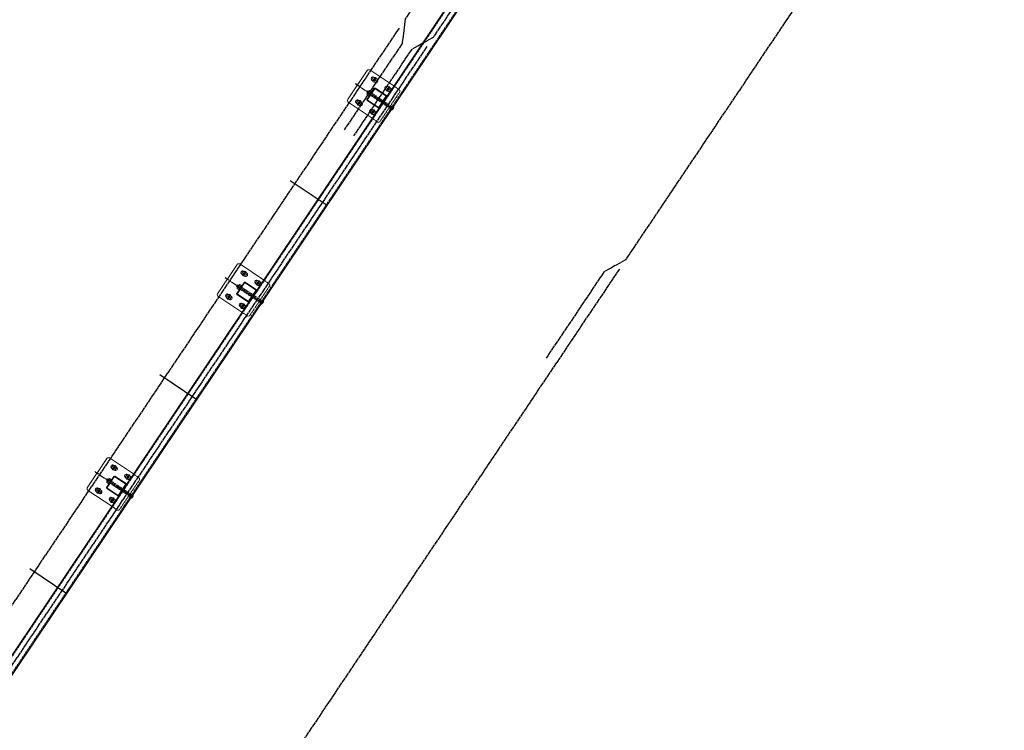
# Model space of a CAD drawing. Header units: inches. Extents: x 26090020 to 26091405, y 7484395 to 7485569.
# Tile 8 of 26: x 26090217 to 26090483, y 7485148 to 7485340. Entities that reach past the tile are written whole.
import ezdxf

# ---------------------------------------------------------------- set-up
doc = ezdxf.new("R2010")
doc.units = ezdxf.units.IN
doc.header["$MEASUREMENT"] = 0
for name, pattern in [('bcenterline', [0.5, 0.375, -0.03125, 0.0625, -0.03125]), ('bhiddenpr', [0.1875, 0.125, -0.0625]), ('brebarpr', [1.5625, 1.5, -0.0625]), ('DGN Style 2', [0.017105, 0.010263, -0.006842])]:
    doc.linetypes.add(name, pattern=pattern)
for name, color, linetype in [('BR_P_Rail_Centerline', 2, 'bcenterline'), ('BR_P_Rail_Hidden', 230, 'bhiddenpr'), ('BR_P_Rail_Object', 230, 'Continuous'), ('BR_P_Rail_Reinforcing', 30, 'brebarpr')]:
    doc.layers.add(name, color=color, linetype=linetype)

msp = doc.modelspace()

# ---------------------------------------------------------------- hatches: boundary and pattern name
at = {"layer": 'BR_P_Rail_Object', "lineweight": 0}
h = msp.add_hatch(color=151, dxfattribs=at)
edge = h.paths.add_edge_path()
edge.add_arc((26090313.04, 7485323.65), 0.438, 236.1527, 596.1527, ccw=False)
h = msp.add_hatch(color=151, dxfattribs=at)
edge = h.paths.add_edge_path()
edge.add_arc((26090316.78, 7485321.15), 0.438, 236.1527, 596.1527, ccw=False)
h = msp.add_hatch(color=151, dxfattribs=at)
edge = h.paths.add_edge_path()
edge.add_arc((26090308.86, 7485317.42), 0.438, 236.1527, 596.1527, ccw=False)
h = msp.add_hatch(color=151, dxfattribs=at)
edge = h.paths.add_edge_path()
edge.add_arc((26090312.6, 7485314.92), 0.438, 236.1527, 596.1527, ccw=False)
h = msp.add_hatch(color=151, dxfattribs=at)
edge = h.paths.add_edge_path()
edge.add_arc((26090277.95, 7485271.33), 0.438, 236.1527, 596.1527, ccw=False)
h = msp.add_hatch(color=151, dxfattribs=at)
edge = h.paths.add_edge_path()
edge.add_arc((26090281.69, 7485268.82), 0.438, 236.1527, 596.1527, ccw=False)
h = msp.add_hatch(color=151, dxfattribs=at)
edge = h.paths.add_edge_path()
edge.add_arc((26090273.77, 7485265.1), 0.438, 236.1527, 596.1527, ccw=False)
h = msp.add_hatch(color=151, dxfattribs=at)
edge = h.paths.add_edge_path()
edge.add_arc((26090277.51, 7485262.59), 0.438, 236.1527, 596.1527, ccw=False)
h = msp.add_hatch(color=151, dxfattribs=at)
edge = h.paths.add_edge_path()
edge.add_arc((26090242.86, 7485219.01), 0.438, 236.1527, 596.1527, ccw=False)
h = msp.add_hatch(color=151, dxfattribs=at)
edge = h.paths.add_edge_path()
edge.add_arc((26090246.6, 7485216.5), 0.438, 236.1527, 596.1527, ccw=False)
h = msp.add_hatch(color=151, dxfattribs=at)
edge = h.paths.add_edge_path()
edge.add_arc((26090238.68, 7485212.78), 0.438, 236.1527, 596.1527, ccw=False)
h = msp.add_hatch(color=151, dxfattribs=at)
edge = h.paths.add_edge_path()
edge.add_arc((26090242.42, 7485210.27), 0.438, 236.1527, 596.1527, ccw=False)

# ---------------------------------------------------------------- linework, layer by layer
at = {"layer": 'BR_P_Rail_Centerline'}
for p, q in [((26090307.84, 7485322.63), (26090317.8, 7485315.94)), ((26090272.75, 7485270.3), (26090282.71, 7485263.62)), ((26090237.66, 7485217.98), (26090247.62, 7485211.3))]:
    msp.add_line(p, q, dxfattribs=at)
at = {"layer": 'BR_P_Rail_Hidden', "color": 1, "linetype": 'DGN Style 2', "lineweight": 0}
for p, q in [((26090461.8, 7485535.59), (26090028.87, 7484890.05)), ((26090463.87, 7485534.2), (26090030.95, 7484888.66)), ((26090313.07, 7485323.03), (26090312.45, 7485323.45)), ((26090313.63, 7485323.86), (26090313, 7485324.28)), ((26090316.81, 7485320.52), (26090316.18, 7485320.94)), ((26090317.37, 7485321.35), (26090316.74, 7485321.77)), ((26090319.69, 7485321), (26090318.23, 7485321.97)), ((26090309.45, 7485317.63), (26090308.83, 7485318.05)), ((26090314.53, 7485312.42), (26090319.82, 7485320.31)), ((26090308.9, 7485316.8), (26090308.27, 7485317.22)), ((26090313.19, 7485315.12), (26090312.56, 7485315.54)), ((26090312.63, 7485314.29), (26090312.01, 7485314.71)), ((26090313.84, 7485312.28), (26090312.39, 7485313.25)), ((26090277.99, 7485270.7), (26090277.36, 7485271.12)), ((26090278.54, 7485271.53), (26090277.91, 7485271.96)), ((26090279.44, 7485260.09), (26090284.73, 7485267.98)), ((26090281.72, 7485268.2), (26090281.09, 7485268.62)), ((26090282.28, 7485269.03), (26090281.65, 7485269.45)), ((26090284.6, 7485268.68), (26090283.14, 7485269.65)), ((26090273.81, 7485264.47), (26090273.18, 7485264.9)), ((26090274.36, 7485265.3), (26090273.74, 7485265.73)), ((26090277.55, 7485261.97), (26090276.92, 7485262.39)), ((26090278.1, 7485262.8), (26090277.47, 7485263.22)), ((26090278.75, 7485259.96), (26090277.3, 7485260.93)), ((26090242.9, 7485218.38), (26090242.27, 7485218.8)), ((26090243.45, 7485219.21), (26090242.82, 7485219.63)), ((26090247.19, 7485216.7), (26090246.56, 7485217.13)), ((26090249.51, 7485216.35), (26090248.05, 7485217.33)), ((26090244.35, 7485207.77), (26090249.65, 7485215.66)), ((26090246.63, 7485215.87), (26090246, 7485216.3)), ((26090238.72, 7485212.15), (26090238.09, 7485212.57)), ((26090239.27, 7485212.98), (26090238.65, 7485213.4)), ((26090242.46, 7485209.64), (26090241.83, 7485210.07)), ((26090243.01, 7485210.47), (26090242.38, 7485210.9)), ((26090243.66, 7485207.63), (26090242.21, 7485208.61))]:
    msp.add_line(p, q, dxfattribs=at)
at = {"layer": 'BR_P_Rail_Hidden', "color": 1, "linetype": 'DGN Style 2'}
for p, q in [((26090317.45, 7485315.8), (26090311.81, 7485319.58)), ((26090317.79, 7485316.32), (26090312.16, 7485320.1)), ((26090317.36, 7485315.67), (26090317.88, 7485316.45)), ((26090317.54, 7485315.55), (26090317.36, 7485315.67)), ((26090318.06, 7485316.33), (26090317.88, 7485316.45)), ((26090282.7, 7485264), (26090277.07, 7485267.78)), ((26090282.36, 7485263.48), (26090276.72, 7485267.26)), ((26090282.27, 7485263.35), (26090282.79, 7485264.13)), ((26090282.45, 7485263.23), (26090282.27, 7485263.35)), ((26090282.97, 7485264.01), (26090282.79, 7485264.13)), ((26090247.27, 7485211.16), (26090241.63, 7485214.94)), ((26090247.61, 7485211.68), (26090241.98, 7485215.45)), ((26090247.18, 7485211.03), (26090247.7, 7485211.81)), ((26090247.88, 7485211.69), (26090247.7, 7485211.81)), ((26090247.36, 7485210.91), (26090247.18, 7485211.03))]:
    msp.add_line(p, q, dxfattribs=at)
at = {"layer": 'BR_P_Rail_Hidden', "color": 1, "linetype": 'DGN Style 2', "lineweight": 0, "extrusion": (0, 0, -1)}
for centre in [(-26090319.41, 7485320.58), (-26090284.32, 7485268.26), (-26090249.23, 7485215.94)]:
    msp.add_arc(centre, 0.5, 123.8473, 213.8473, dxfattribs=at)
at = {"layer": 'BR_P_Rail_Hidden', "color": 1, "linetype": 'DGN Style 2', "lineweight": 0}
for centre in [(26090314.12, 7485312.69), (26090279.03, 7485260.37), (26090243.94, 7485208.05)]:
    msp.add_arc(centre, 0.5, 236.1527, 326.1527, dxfattribs=at)
at = {"layer": 'BR_P_Rail_Object', "color": 2, "lineweight": 13}
for p, q in [((26090028.66, 7484890.19), (26090461.59, 7485535.73)), ((26090464.08, 7485534.06), (26090031.15, 7484888.52))]:
    msp.add_line(p, q, dxfattribs=at)
at = {"layer": 'BR_P_Rail_Object', "color": 5, "lineweight": 13}
for p, q in [((26090305.81, 7485318.26), (26090311.1, 7485326.15)), ((26090318.23, 7485321.97), (26090311.8, 7485326.29)), ((26090312.39, 7485313.25), (26090305.95, 7485317.57)), ((26090270.72, 7485265.94), (26090276.01, 7485273.83)), ((26090283.14, 7485269.65), (26090276.71, 7485273.97)), ((26090277.3, 7485260.93), (26090270.86, 7485265.25)), ((26090235.63, 7485213.62), (26090240.92, 7485221.51)), ((26090248.05, 7485217.33), (26090241.62, 7485221.64)), ((26090242.21, 7485208.61), (26090235.77, 7485212.92))]:
    msp.add_line(p, q, dxfattribs=at)
at = {"layer": 'BR_P_Rail_Object', "color": 5, "lineweight": 0}
for p, q in [((26090312.45, 7485323.45), (26090312.35, 7485323.52)), ((26090313, 7485324.28), (26090312.9, 7485324.35)), ((26090313.73, 7485323.79), (26090313.63, 7485323.86)), ((26090310.99, 7485318.35), (26090312.99, 7485321.34)), ((26090311.18, 7485318.32), (26090313.09, 7485321.17)), ((26090313.18, 7485322.96), (26090313.07, 7485323.03)), ((26090316.09, 7485319.29), (26090313.24, 7485321.2)), ((26090316.26, 7485319.39), (26090313.27, 7485321.39)), ((26090316.18, 7485320.94), (26090316.08, 7485321.01)), ((26090316.74, 7485321.77), (26090316.64, 7485321.84)), ((26090317.47, 7485321.28), (26090317.37, 7485321.35)), ((26090308.83, 7485318.05), (26090308.72, 7485318.12)), ((26090314.03, 7485316.06), (26090311.04, 7485318.07)), ((26090314.06, 7485316.25), (26090311.2, 7485318.17)), ((26090314.21, 7485316.28), (26090316.12, 7485319.14)), ((26090314.31, 7485316.12), (26090316.31, 7485319.11)), ((26090316.91, 7485320.45), (26090316.81, 7485320.52)), ((26090308.27, 7485317.22), (26090308.17, 7485317.29)), ((26090309, 7485316.73), (26090308.9, 7485316.8)), ((26090309.56, 7485317.56), (26090309.45, 7485317.63)), ((26090312.56, 7485315.54), (26090312.46, 7485315.61)), ((26090312.01, 7485314.71), (26090311.91, 7485314.78)), ((26090312.74, 7485314.22), (26090312.63, 7485314.29)), ((26090313.29, 7485315.05), (26090313.19, 7485315.12)), ((26090277.36, 7485271.12), (26090277.26, 7485271.19)), ((26090277.91, 7485271.96), (26090277.81, 7485272.02)), ((26090278.09, 7485270.64), (26090277.99, 7485270.7)), ((26090278.64, 7485271.47), (26090278.54, 7485271.53)), ((26090275.9, 7485266.02), (26090277.9, 7485269.01)), ((26090276.09, 7485265.99), (26090278, 7485268.85)), ((26090281, 7485266.96), (26090278.15, 7485268.88)), ((26090281.17, 7485267.06), (26090278.18, 7485269.07)), ((26090281.09, 7485268.62), (26090280.99, 7485268.69)), ((26090281.65, 7485269.45), (26090281.55, 7485269.52)), ((26090281.82, 7485268.13), (26090281.72, 7485268.2)), ((26090282.38, 7485268.96), (26090282.28, 7485269.03)), ((26090273.18, 7485264.9), (26090273.08, 7485264.96)), ((26090273.74, 7485265.73), (26090273.63, 7485265.79)), ((26090274.47, 7485265.24), (26090274.36, 7485265.3)), ((26090278.94, 7485263.74), (26090275.95, 7485265.75)), ((26090278.97, 7485263.93), (26090276.11, 7485265.85)), ((26090279.12, 7485263.96), (26090281.03, 7485266.82)), ((26090279.22, 7485263.8), (26090281.22, 7485266.79)), ((26090273.91, 7485264.41), (26090273.81, 7485264.47)), ((26090276.92, 7485262.39), (26090276.82, 7485262.46)), ((26090277.47, 7485263.22), (26090277.37, 7485263.29)), ((26090278.2, 7485262.73), (26090278.1, 7485262.8)), ((26090277.65, 7485261.9), (26090277.55, 7485261.97)), ((26090242.82, 7485219.63), (26090242.72, 7485219.7)), ((26090242.27, 7485218.8), (26090242.17, 7485218.87)), ((26090243, 7485218.31), (26090242.9, 7485218.38)), ((26090243.55, 7485219.14), (26090243.45, 7485219.21)), ((26090246.56, 7485217.13), (26090246.46, 7485217.19)), ((26090240.81, 7485213.7), (26090242.81, 7485216.69)), ((26090241, 7485213.67), (26090242.91, 7485216.53)), ((26090245.91, 7485214.64), (26090243.06, 7485216.56)), ((26090246.08, 7485214.74), (26090243.09, 7485216.74)), ((26090244.03, 7485211.64), (26090245.94, 7485214.49)), ((26090244.13, 7485211.47), (26090246.13, 7485214.46)), ((26090246, 7485216.3), (26090245.9, 7485216.36)), ((26090246.73, 7485215.81), (26090246.63, 7485215.87)), ((26090247.29, 7485216.64), (26090247.19, 7485216.7)), ((26090238.09, 7485212.57), (26090237.99, 7485212.64)), ((26090238.65, 7485213.4), (26090238.55, 7485213.47)), ((26090238.82, 7485212.08), (26090238.72, 7485212.15)), ((26090239.38, 7485212.91), (26090239.27, 7485212.98)), ((26090243.85, 7485211.42), (26090240.86, 7485213.42)), ((26090243.88, 7485211.61), (26090241.02, 7485213.52)), ((26090241.83, 7485210.07), (26090241.73, 7485210.13)), ((26090242.38, 7485210.9), (26090242.28, 7485210.96)), ((26090242.56, 7485209.58), (26090242.46, 7485209.64)), ((26090243.11, 7485210.41), (26090243.01, 7485210.47))]:
    msp.add_line(p, q, dxfattribs=at)
at = {"layer": 'BR_P_Rail_Object', "color": 151, "lineweight": 13}
for p, q in [((26090310.98, 7485320.14), (26090311.33, 7485320.66)), ((26090311.59, 7485320.48), (26090311.33, 7485320.66)), ((26090311.62, 7485320.53), (26090311.56, 7485320.44)), ((26090311.62, 7485320.53), (26090311.74, 7485320.7)), ((26090312.34, 7485320.36), (26090311.81, 7485320.71)), ((26090311.24, 7485319.96), (26090310.98, 7485320.14)), ((26090311.1, 7485319.75), (26090311.21, 7485319.92)), ((26090311.64, 7485319.32), (26090311.11, 7485319.68)), ((26090311.27, 7485320.01), (26090311.21, 7485319.92)), ((26090311.27, 7485320.01), (26090311.56, 7485320.44)), ((26090311.29, 7485319.93), (26090311.81, 7485319.58)), ((26090311.64, 7485320.45), (26090312.16, 7485320.1)), ((26090275.89, 7485267.82), (26090276.24, 7485268.33)), ((26090276.15, 7485267.64), (26090275.89, 7485267.82)), ((26090276.01, 7485267.43), (26090276.12, 7485267.6)), ((26090276.18, 7485267.69), (26090276.12, 7485267.6)), ((26090276.18, 7485267.69), (26090276.47, 7485268.12)), ((26090276.2, 7485267.61), (26090276.72, 7485267.26)), ((26090276.5, 7485268.16), (26090276.24, 7485268.33)), ((26090276.53, 7485268.2), (26090276.47, 7485268.12)), ((26090276.53, 7485268.2), (26090276.65, 7485268.38)), ((26090276.55, 7485268.13), (26090277.07, 7485267.78)), ((26090277.25, 7485268.04), (26090276.72, 7485268.39)), ((26090276.55, 7485267), (26090276.02, 7485267.35)), ((26090240.8, 7485215.49), (26090241.15, 7485216.01)), ((26090241.06, 7485215.32), (26090240.8, 7485215.49)), ((26090240.92, 7485215.1), (26090241.03, 7485215.27)), ((26090241.46, 7485214.68), (26090240.93, 7485215.03)), ((26090241.09, 7485215.36), (26090241.03, 7485215.27)), ((26090241.09, 7485215.36), (26090241.38, 7485215.79)), ((26090241.11, 7485215.29), (26090241.63, 7485214.94)), ((26090241.41, 7485215.84), (26090241.15, 7485216.01)), ((26090241.44, 7485215.88), (26090241.38, 7485215.79)), ((26090241.44, 7485215.88), (26090241.56, 7485216.05)), ((26090241.46, 7485215.81), (26090241.98, 7485215.45)), ((26090242.16, 7485215.71), (26090241.63, 7485216.07))]:
    msp.add_line(p, q, dxfattribs=at)
at = {"layer": 'BR_P_Rail_Object', "color": 151, "linetype": 'Continuous', "lineweight": 13}
for p, q in [((26090317.54, 7485315.39), (26090317.42, 7485315.37)), ((26090317.42, 7485315.37), (26090317.42, 7485315.37)), ((26090317.64, 7485315.43), (26090317.43, 7485315.39)), ((26090317.43, 7485315.39), (26090317.43, 7485315.37)), ((26090317.7, 7485315.45), (26090317.44, 7485315.4)), ((26090317.44, 7485315.41), (26090317.45, 7485315.38)), ((26090317.74, 7485315.48), (26090317.45, 7485315.42)), ((26090317.45, 7485315.42), (26090317.46, 7485315.38)), ((26090317.78, 7485315.5), (26090317.46, 7485315.43)), ((26090317.46, 7485315.44), (26090317.47, 7485315.38)), ((26090317.81, 7485315.52), (26090317.47, 7485315.45)), ((26090317.47, 7485315.45), (26090317.49, 7485315.38)), ((26090317.83, 7485315.53), (26090317.48, 7485315.46)), ((26090317.48, 7485315.47), (26090317.5, 7485315.39)), ((26090317.86, 7485315.55), (26090317.49, 7485315.48)), ((26090317.49, 7485315.48), (26090317.51, 7485315.39)), ((26090317.88, 7485315.57), (26090317.5, 7485315.5)), ((26090317.5, 7485315.5), (26090317.53, 7485315.39)), ((26090317.9, 7485315.59), (26090317.51, 7485315.51)), ((26090317.92, 7485315.61), (26090317.52, 7485315.53)), ((26090317.52, 7485315.51), (26090317.54, 7485315.39)), ((26090317.94, 7485315.62), (26090317.53, 7485315.54)), ((26090317.53, 7485315.53), (26090317.55, 7485315.4)), ((26090317.96, 7485315.64), (26090317.54, 7485315.56)), ((26090317.54, 7485315.55), (26090317.56, 7485315.4)), ((26090317.55, 7485315.56), (26090317.58, 7485315.41)), ((26090317.97, 7485315.66), (26090317.56, 7485315.57)), ((26090317.56, 7485315.58), (26090317.59, 7485315.41)), ((26090317.99, 7485315.67), (26090317.57, 7485315.59)), ((26090317.57, 7485315.59), (26090317.6, 7485315.41)), ((26090318, 7485315.69), (26090317.58, 7485315.61)), ((26090317.58, 7485315.61), (26090317.62, 7485315.42)), ((26090318.02, 7485315.71), (26090317.59, 7485315.62)), ((26090317.59, 7485315.62), (26090317.63, 7485315.42)), ((26090318.03, 7485315.72), (26090317.6, 7485315.64)), ((26090317.6, 7485315.64), (26090317.64, 7485315.43)), ((26090318.04, 7485315.74), (26090317.61, 7485315.65)), ((26090317.61, 7485315.66), (26090317.65, 7485315.43)), ((26090318.05, 7485315.75), (26090317.62, 7485315.67)), ((26090317.62, 7485315.67), (26090317.67, 7485315.44)), ((26090318.06, 7485315.77), (26090317.63, 7485315.68)), ((26090317.63, 7485315.69), (26090317.68, 7485315.44)), ((26090318.07, 7485315.79), (26090317.64, 7485315.7)), ((26090317.64, 7485315.7), (26090317.69, 7485315.45)), ((26090318.08, 7485315.8), (26090317.65, 7485315.72)), ((26090317.65, 7485315.72), (26090317.7, 7485315.46)), ((26090318.09, 7485315.82), (26090317.66, 7485315.73)), ((26090317.66, 7485315.73), (26090317.72, 7485315.46)), ((26090318.1, 7485315.83), (26090317.67, 7485315.75)), ((26090317.67, 7485315.75), (26090317.73, 7485315.47)), ((26090318.11, 7485315.85), (26090317.68, 7485315.76)), ((26090317.68, 7485315.77), (26090317.74, 7485315.48)), ((26090318.12, 7485315.86), (26090317.69, 7485315.78)), ((26090317.69, 7485315.78), (26090317.75, 7485315.48)), ((26090318.12, 7485315.88), (26090317.7, 7485315.79)), ((26090317.7, 7485315.8), (26090317.76, 7485315.49)), ((26090318.13, 7485315.89), (26090317.71, 7485315.81)), ((26090317.71, 7485315.81), (26090317.78, 7485315.5)), ((26090318.14, 7485315.91), (26090317.72, 7485315.83)), ((26090318.14, 7485315.92), (26090317.73, 7485315.84)), ((26090317.73, 7485315.83), (26090317.79, 7485315.5)), ((26090318.15, 7485315.94), (26090317.74, 7485315.86)), ((26090317.74, 7485315.84), (26090317.8, 7485315.51)), ((26090318.16, 7485315.95), (26090317.75, 7485315.87)), ((26090317.75, 7485315.86), (26090317.81, 7485315.52)), ((26090317.76, 7485315.87), (26090317.83, 7485315.53)), ((26090318.16, 7485315.97), (26090317.77, 7485315.89)), ((26090317.77, 7485315.89), (26090317.84, 7485315.54)), ((26090318.17, 7485315.98), (26090317.78, 7485315.9)), ((26090317.78, 7485315.91), (26090317.85, 7485315.54)), ((26090318.17, 7485316), (26090317.79, 7485315.92)), ((26090317.79, 7485315.92), (26090317.86, 7485315.55)), ((26090318.18, 7485316.01), (26090317.8, 7485315.93)), ((26090317.8, 7485315.94), (26090317.87, 7485315.56)), ((26090318.18, 7485316.02), (26090317.81, 7485315.95)), ((26090317.81, 7485315.95), (26090317.88, 7485315.57)), ((26090318.18, 7485316.04), (26090317.82, 7485315.97)), ((26090317.82, 7485315.97), (26090317.9, 7485315.58)), ((26090318.19, 7485316.05), (26090317.83, 7485315.98)), ((26090317.83, 7485315.98), (26090317.91, 7485315.59)), ((26090318.19, 7485316.07), (26090317.84, 7485316)), ((26090317.84, 7485316), (26090317.92, 7485315.6)), ((26090318.19, 7485316.08), (26090317.85, 7485316.01)), ((26090317.85, 7485316.02), (26090317.93, 7485315.61)), ((26090318.2, 7485316.1), (26090317.86, 7485316.03)), ((26090317.86, 7485316.03), (26090317.94, 7485315.62)), ((26090318.2, 7485316.11), (26090317.87, 7485316.04)), ((26090317.87, 7485316.05), (26090317.95, 7485315.64)), ((26090318.2, 7485316.12), (26090317.88, 7485316.06)), ((26090317.88, 7485316.06), (26090317.96, 7485315.65)), ((26090318.21, 7485316.14), (26090317.89, 7485316.08)), ((26090317.89, 7485316.08), (26090317.98, 7485315.66)), ((26090318.21, 7485316.15), (26090317.9, 7485316.09)), ((26090317.9, 7485316.09), (26090317.99, 7485315.67)), ((26090318.21, 7485316.17), (26090317.91, 7485316.11)), ((26090317.91, 7485316.11), (26090318, 7485315.68)), ((26090318.21, 7485316.18), (26090317.92, 7485316.12)), ((26090317.92, 7485316.13), (26090318.01, 7485315.7)), ((26090318.21, 7485316.19), (26090317.93, 7485316.14)), ((26090318.21, 7485316.21), (26090317.94, 7485316.15)), ((26090317.94, 7485316.14), (26090318.02, 7485315.71)), ((26090318.21, 7485316.22), (26090317.95, 7485316.17)), ((26090317.95, 7485316.16), (26090318.03, 7485315.73)), ((26090318.22, 7485316.23), (26090317.96, 7485316.19)), ((26090317.96, 7485316.17), (26090318.04, 7485315.74)), ((26090317.97, 7485316.19), (26090318.05, 7485315.75)), ((26090318.22, 7485316.25), (26090317.98, 7485316.2)), ((26090317.98, 7485316.2), (26090318.06, 7485315.77)), ((26090318.22, 7485316.26), (26090317.99, 7485316.22)), ((26090317.99, 7485316.22), (26090318.07, 7485315.79)), ((26090318.22, 7485316.28), (26090318, 7485316.23)), ((26090318, 7485316.24), (26090318.08, 7485315.8)), ((26090318.22, 7485316.29), (26090318.01, 7485316.25)), ((26090318.01, 7485316.25), (26090318.09, 7485315.82)), ((26090318.22, 7485316.3), (26090318.02, 7485316.26)), ((26090318.02, 7485316.27), (26090318.1, 7485315.84)), ((26090318.22, 7485316.32), (26090318.03, 7485316.28)), ((26090318.03, 7485316.28), (26090318.11, 7485315.86)), ((26090318.21, 7485316.33), (26090318.04, 7485316.29)), ((26090318.04, 7485316.3), (26090318.12, 7485315.88)), ((26090318.21, 7485316.34), (26090318.05, 7485316.31)), ((26090318.05, 7485316.31), (26090318.13, 7485315.9)), ((26090318.21, 7485316.36), (26090318.06, 7485316.33)), ((26090318.06, 7485316.33), (26090318.14, 7485315.92)), ((26090318.21, 7485316.37), (26090318.07, 7485316.34)), ((26090318.07, 7485316.34), (26090318.15, 7485315.94)), ((26090318.21, 7485316.38), (26090318.08, 7485316.36)), ((26090318.08, 7485316.36), (26090318.16, 7485315.96)), ((26090318.21, 7485316.4), (26090318.09, 7485316.37)), ((26090318.09, 7485316.38), (26090318.17, 7485315.99)), ((26090318.21, 7485316.41), (26090318.1, 7485316.39)), ((26090318.1, 7485316.39), (26090318.18, 7485316.01)), ((26090318.2, 7485316.42), (26090318.11, 7485316.4)), ((26090318.11, 7485316.41), (26090318.19, 7485316.04)), ((26090318.2, 7485316.44), (26090318.12, 7485316.42)), ((26090318.12, 7485316.42), (26090318.19, 7485316.07)), ((26090318.2, 7485316.45), (26090318.13, 7485316.44)), ((26090318.13, 7485316.44), (26090318.2, 7485316.11)), ((26090318.2, 7485316.46), (26090318.14, 7485316.45)), ((26090318.19, 7485316.48), (26090318.15, 7485316.47)), ((26090318.15, 7485316.45), (26090318.21, 7485316.14)), ((26090318.19, 7485316.49), (26090318.16, 7485316.48)), ((26090318.16, 7485316.47), (26090318.21, 7485316.19)), ((26090318.19, 7485316.5), (26090318.17, 7485316.5)), ((26090318.17, 7485316.49), (26090318.22, 7485316.24)), ((26090318.18, 7485316.5), (26090318.22, 7485316.3)), ((26090282.45, 7485263.07), (26090282.33, 7485263.05)), ((26090282.33, 7485263.05), (26090282.33, 7485263.05)), ((26090282.55, 7485263.11), (26090282.34, 7485263.06)), ((26090282.34, 7485263.07), (26090282.34, 7485263.05)), ((26090282.61, 7485263.13), (26090282.35, 7485263.08)), ((26090282.35, 7485263.08), (26090282.36, 7485263.05)), ((26090282.65, 7485263.15), (26090282.36, 7485263.09)), ((26090282.36, 7485263.1), (26090282.37, 7485263.05)), ((26090282.69, 7485263.17), (26090282.37, 7485263.11)), ((26090282.37, 7485263.11), (26090282.38, 7485263.06)), ((26090282.72, 7485263.19), (26090282.38, 7485263.13)), ((26090282.38, 7485263.13), (26090282.4, 7485263.06)), ((26090282.75, 7485263.21), (26090282.39, 7485263.14)), ((26090282.39, 7485263.14), (26090282.41, 7485263.06)), ((26090282.77, 7485263.23), (26090282.4, 7485263.16)), ((26090282.4, 7485263.16), (26090282.42, 7485263.07)), ((26090282.79, 7485263.25), (26090282.41, 7485263.17)), ((26090282.41, 7485263.18), (26090282.44, 7485263.07)), ((26090282.81, 7485263.27), (26090282.42, 7485263.19)), ((26090282.83, 7485263.28), (26090282.43, 7485263.2)), ((26090282.43, 7485263.19), (26090282.45, 7485263.07)), ((26090282.85, 7485263.3), (26090282.44, 7485263.22)), ((26090282.44, 7485263.21), (26090282.46, 7485263.08)), ((26090282.45, 7485263.22), (26090282.47, 7485263.08)), ((26090282.87, 7485263.32), (26090282.46, 7485263.24)), ((26090282.46, 7485263.24), (26090282.49, 7485263.08)), ((26090282.88, 7485263.33), (26090282.47, 7485263.25)), ((26090282.47, 7485263.25), (26090282.5, 7485263.09)), ((26090282.9, 7485263.35), (26090282.48, 7485263.27)), ((26090282.48, 7485263.27), (26090282.51, 7485263.09)), ((26090282.91, 7485263.37), (26090282.49, 7485263.28)), ((26090282.49, 7485263.29), (26090282.53, 7485263.1)), ((26090282.93, 7485263.38), (26090282.5, 7485263.3)), ((26090282.5, 7485263.3), (26090282.54, 7485263.1)), ((26090282.94, 7485263.4), (26090282.51, 7485263.31)), ((26090282.51, 7485263.32), (26090282.55, 7485263.11)), ((26090282.95, 7485263.42), (26090282.52, 7485263.33)), ((26090282.52, 7485263.33), (26090282.56, 7485263.11)), ((26090282.96, 7485263.43), (26090282.53, 7485263.35)), ((26090282.53, 7485263.35), (26090282.58, 7485263.12)), ((26090282.97, 7485263.45), (26090282.54, 7485263.36)), ((26090282.54, 7485263.36), (26090282.59, 7485263.12)), ((26090282.98, 7485263.46), (26090282.55, 7485263.38)), ((26090282.55, 7485263.38), (26090282.6, 7485263.13)), ((26090282.99, 7485263.48), (26090282.56, 7485263.39)), ((26090282.56, 7485263.4), (26090282.61, 7485263.13)), ((26090283, 7485263.49), (26090282.57, 7485263.41)), ((26090282.57, 7485263.41), (26090282.63, 7485263.14)), ((26090283.01, 7485263.51), (26090282.58, 7485263.42)), ((26090282.58, 7485263.43), (26090282.64, 7485263.15)), ((26090283.02, 7485263.52), (26090282.59, 7485263.44)), ((26090282.59, 7485263.44), (26090282.65, 7485263.15)), ((26090283.03, 7485263.54), (26090282.6, 7485263.46)), ((26090282.6, 7485263.46), (26090282.66, 7485263.16)), ((26090283.03, 7485263.55), (26090282.61, 7485263.47)), ((26090282.61, 7485263.47), (26090282.68, 7485263.17)), ((26090283.04, 7485263.57), (26090282.62, 7485263.49)), ((26090282.62, 7485263.49), (26090282.69, 7485263.17)), ((26090283.05, 7485263.58), (26090282.63, 7485263.5)), ((26090283.05, 7485263.6), (26090282.64, 7485263.52)), ((26090282.64, 7485263.5), (26090282.7, 7485263.18)), ((26090283.06, 7485263.61), (26090282.65, 7485263.53)), ((26090282.65, 7485263.52), (26090282.71, 7485263.19)), ((26090282.66, 7485263.54), (26090282.72, 7485263.2)), ((26090283.07, 7485263.63), (26090282.67, 7485263.55)), ((26090282.67, 7485263.55), (26090282.74, 7485263.2)), ((26090283.07, 7485263.64), (26090282.68, 7485263.56)), ((26090282.68, 7485263.57), (26090282.75, 7485263.21)), ((26090283.08, 7485263.66), (26090282.69, 7485263.58)), ((26090282.69, 7485263.58), (26090282.76, 7485263.22)), ((26090283.08, 7485263.67), (26090282.7, 7485263.6)), ((26090282.7, 7485263.6), (26090282.77, 7485263.23)), ((26090283.09, 7485263.69), (26090282.71, 7485263.61)), ((26090282.71, 7485263.61), (26090282.78, 7485263.24)), ((26090283.09, 7485263.7), (26090282.72, 7485263.63)), ((26090282.72, 7485263.63), (26090282.79, 7485263.25)), ((26090283.09, 7485263.72), (26090282.73, 7485263.64)), ((26090282.73, 7485263.65), (26090282.81, 7485263.26)), ((26090283.1, 7485263.73), (26090282.74, 7485263.66)), ((26090282.74, 7485263.66), (26090282.82, 7485263.27)), ((26090283.1, 7485263.74), (26090282.75, 7485263.67)), ((26090282.75, 7485263.68), (26090282.83, 7485263.28)), ((26090283.11, 7485263.76), (26090282.76, 7485263.69)), ((26090282.76, 7485263.69), (26090282.84, 7485263.29)), ((26090283.11, 7485263.77), (26090282.77, 7485263.71)), ((26090282.77, 7485263.71), (26090282.85, 7485263.3)), ((26090283.11, 7485263.79), (26090282.78, 7485263.72)), ((26090282.78, 7485263.72), (26090282.86, 7485263.31)), ((26090283.11, 7485263.8), (26090282.79, 7485263.74)), ((26090282.79, 7485263.74), (26090282.87, 7485263.32)), ((26090283.12, 7485263.81), (26090282.8, 7485263.75)), ((26090282.8, 7485263.76), (26090282.89, 7485263.34)), ((26090283.12, 7485263.83), (26090282.81, 7485263.77)), ((26090282.81, 7485263.77), (26090282.9, 7485263.35)), ((26090283.12, 7485263.84), (26090282.82, 7485263.78)), ((26090282.82, 7485263.79), (26090282.91, 7485263.36)), ((26090283.12, 7485263.86), (26090282.83, 7485263.8)), ((26090282.83, 7485263.8), (26090282.92, 7485263.37)), ((26090283.12, 7485263.87), (26090282.84, 7485263.82)), ((26090283.12, 7485263.88), (26090282.85, 7485263.83)), ((26090282.85, 7485263.82), (26090282.93, 7485263.39)), ((26090283.12, 7485263.9), (26090282.86, 7485263.85)), ((26090282.86, 7485263.83), (26090282.94, 7485263.4)), ((26090282.87, 7485263.85), (26090282.95, 7485263.42)), ((26090283.13, 7485263.91), (26090282.88, 7485263.86)), ((26090282.88, 7485263.87), (26090282.96, 7485263.43)), ((26090283.13, 7485263.93), (26090282.89, 7485263.88)), ((26090282.89, 7485263.88), (26090282.97, 7485263.45)), ((26090283.13, 7485263.94), (26090282.9, 7485263.89)), ((26090282.9, 7485263.9), (26090282.98, 7485263.46)), ((26090283.13, 7485263.95), (26090282.91, 7485263.91)), ((26090282.91, 7485263.91), (26090282.99, 7485263.48)), ((26090283.13, 7485263.97), (26090282.92, 7485263.92)), ((26090282.92, 7485263.93), (26090283, 7485263.5)), ((26090283.13, 7485263.98), (26090282.93, 7485263.94)), ((26090282.93, 7485263.94), (26090283.01, 7485263.51)), ((26090283.13, 7485263.99), (26090282.94, 7485263.96)), ((26090282.94, 7485263.96), (26090283.02, 7485263.53)), ((26090283.12, 7485264.01), (26090282.95, 7485263.97)), ((26090282.95, 7485263.97), (26090283.03, 7485263.55)), ((26090283.12, 7485264.02), (26090282.96, 7485263.99)), ((26090282.96, 7485263.99), (26090283.04, 7485263.57)), ((26090283.12, 7485264.03), (26090282.97, 7485264)), ((26090282.97, 7485264.01), (26090283.05, 7485263.59)), ((26090283.12, 7485264.05), (26090282.98, 7485264.02)), ((26090282.98, 7485264.02), (26090283.06, 7485263.62)), ((26090283.12, 7485264.06), (26090282.99, 7485264.03)), ((26090282.99, 7485264.04), (26090283.07, 7485263.64)), ((26090283.12, 7485264.07), (26090283, 7485264.05)), ((26090283, 7485264.05), (26090283.08, 7485263.66)), ((26090283.12, 7485264.09), (26090283.01, 7485264.07)), ((26090283.01, 7485264.07), (26090283.09, 7485263.69)), ((26090283.11, 7485264.1), (26090283.02, 7485264.08)), ((26090283.02, 7485264.08), (26090283.1, 7485263.72)), ((26090283.11, 7485264.11), (26090283.03, 7485264.1)), ((26090283.03, 7485264.1), (26090283.1, 7485263.75)), ((26090283.11, 7485264.13), (26090283.04, 7485264.11)), ((26090283.11, 7485264.14), (26090283.05, 7485264.13)), ((26090283.05, 7485264.12), (26090283.11, 7485263.78)), ((26090283.1, 7485264.15), (26090283.06, 7485264.14)), ((26090283.06, 7485264.13), (26090283.12, 7485263.82)), ((26090283.1, 7485264.17), (26090283.07, 7485264.16)), ((26090283.07, 7485264.15), (26090283.12, 7485263.86)), ((26090283.08, 7485264.16), (26090283.13, 7485263.91)), ((26090283.1, 7485264.18), (26090283.09, 7485264.18)), ((26090283.09, 7485264.18), (26090283.13, 7485263.98)), ((26090248.03, 7485211.72), (26090247.89, 7485211.7)), ((26090248.03, 7485211.74), (26090247.9, 7485211.71)), ((26090247.9, 7485211.71), (26090247.98, 7485211.32)), ((26090248.03, 7485211.75), (26090247.91, 7485211.73)), ((26090247.91, 7485211.73), (26090247.99, 7485211.34)), ((26090248.03, 7485211.76), (26090247.92, 7485211.74)), ((26090247.92, 7485211.75), (26090248, 7485211.37)), ((26090248.02, 7485211.78), (26090247.93, 7485211.76)), ((26090247.93, 7485211.76), (26090248.01, 7485211.4)), ((26090248.02, 7485211.79), (26090247.94, 7485211.77)), ((26090247.94, 7485211.78), (26090248.01, 7485211.43)), ((26090248.02, 7485211.8), (26090247.95, 7485211.79)), ((26090248.02, 7485211.82), (26090247.96, 7485211.81)), ((26090247.96, 7485211.79), (26090248.02, 7485211.46)), ((26090248.01, 7485211.83), (26090247.97, 7485211.82)), ((26090247.97, 7485211.81), (26090248.03, 7485211.5)), ((26090248.01, 7485211.84), (26090247.98, 7485211.84)), ((26090247.98, 7485211.82), (26090248.03, 7485211.54)), ((26090247.99, 7485211.84), (26090248.04, 7485211.59)), ((26090248, 7485211.86), (26090248.04, 7485211.66)), ((26090248.01, 7485211.85), (26090248, 7485211.85)), ((26090247.36, 7485210.75), (26090247.24, 7485210.73)), ((26090247.24, 7485210.73), (26090247.24, 7485210.73)), ((26090247.46, 7485210.78), (26090247.25, 7485210.74)), ((26090247.25, 7485210.74), (26090247.25, 7485210.73)), ((26090247.52, 7485210.81), (26090247.26, 7485210.76)), ((26090247.26, 7485210.76), (26090247.27, 7485210.73)), ((26090247.56, 7485210.83), (26090247.27, 7485210.77)), ((26090247.27, 7485210.77), (26090247.28, 7485210.73)), ((26090247.6, 7485210.85), (26090247.28, 7485210.79)), ((26090247.28, 7485210.79), (26090247.29, 7485210.73)), ((26090247.63, 7485210.87), (26090247.29, 7485210.8)), ((26090247.29, 7485210.81), (26090247.31, 7485210.74)), ((26090247.66, 7485210.89), (26090247.3, 7485210.82)), ((26090247.3, 7485210.82), (26090247.32, 7485210.74)), ((26090247.68, 7485210.91), (26090247.31, 7485210.83)), ((26090247.31, 7485210.84), (26090247.33, 7485210.74)), ((26090247.7, 7485210.93), (26090247.32, 7485210.85)), ((26090247.72, 7485210.94), (26090247.33, 7485210.87)), ((26090247.33, 7485210.85), (26090247.35, 7485210.75)), ((26090247.74, 7485210.96), (26090247.34, 7485210.88)), ((26090247.34, 7485210.87), (26090247.36, 7485210.75)), ((26090247.76, 7485210.98), (26090247.35, 7485210.9)), ((26090247.35, 7485210.88), (26090247.37, 7485210.75)), ((26090247.36, 7485210.9), (26090247.38, 7485210.76)), ((26090247.78, 7485210.99), (26090247.37, 7485210.91)), ((26090247.37, 7485210.92), (26090247.4, 7485210.76)), ((26090247.79, 7485211.01), (26090247.38, 7485210.93)), ((26090247.38, 7485210.93), (26090247.41, 7485210.76)), ((26090247.81, 7485211.03), (26090247.39, 7485210.94)), ((26090247.39, 7485210.95), (26090247.42, 7485210.77)), ((26090247.82, 7485211.04), (26090247.4, 7485210.96)), ((26090247.4, 7485210.96), (26090247.44, 7485210.77)), ((26090247.84, 7485211.06), (26090247.41, 7485210.98)), ((26090247.41, 7485210.98), (26090247.45, 7485210.78)), ((26090247.85, 7485211.08), (26090247.42, 7485210.99)), ((26090247.42, 7485210.99), (26090247.46, 7485210.78)), ((26090247.86, 7485211.09), (26090247.43, 7485211.01)), ((26090247.43, 7485211.01), (26090247.47, 7485210.79)), ((26090247.87, 7485211.11), (26090247.44, 7485211.02)), ((26090247.44, 7485211.03), (26090247.49, 7485210.79)), ((26090247.88, 7485211.12), (26090247.45, 7485211.04)), ((26090247.45, 7485211.04), (26090247.5, 7485210.8)), ((26090247.89, 7485211.14), (26090247.46, 7485211.05)), ((26090247.46, 7485211.06), (26090247.51, 7485210.8)), ((26090247.9, 7485211.15), (26090247.47, 7485211.07)), ((26090247.47, 7485211.07), (26090247.52, 7485210.81)), ((26090247.91, 7485211.17), (26090247.48, 7485211.09)), ((26090247.48, 7485211.09), (26090247.54, 7485210.82)), ((26090247.92, 7485211.19), (26090247.49, 7485211.1)), ((26090247.49, 7485211.1), (26090247.55, 7485210.82)), ((26090247.93, 7485211.2), (26090247.5, 7485211.12)), ((26090247.5, 7485211.12), (26090247.56, 7485210.83)), ((26090247.94, 7485211.22), (26090247.51, 7485211.13)), ((26090247.51, 7485211.13), (26090247.57, 7485210.84)), ((26090247.94, 7485211.23), (26090247.52, 7485211.15)), ((26090247.52, 7485211.15), (26090247.59, 7485210.84)), ((26090247.95, 7485211.25), (26090247.53, 7485211.16)), ((26090247.96, 7485211.26), (26090247.54, 7485211.18)), ((26090247.54, 7485211.17), (26090247.6, 7485210.85)), ((26090247.96, 7485211.28), (26090247.55, 7485211.19)), ((26090247.55, 7485211.18), (26090247.61, 7485210.86)), ((26090247.97, 7485211.29), (26090247.56, 7485211.21)), ((26090247.56, 7485211.2), (26090247.62, 7485210.87)), ((26090247.57, 7485211.21), (26090247.63, 7485210.87)), ((26090247.98, 7485211.31), (26090247.58, 7485211.23)), ((26090247.58, 7485211.23), (26090247.65, 7485210.88)), ((26090247.98, 7485211.32), (26090247.59, 7485211.24)), ((26090247.59, 7485211.24), (26090247.66, 7485210.89)), ((26090247.99, 7485211.33), (26090247.6, 7485211.26)), ((26090247.6, 7485211.26), (26090247.67, 7485210.9)), ((26090247.99, 7485211.35), (26090247.61, 7485211.27)), ((26090247.61, 7485211.28), (26090247.68, 7485210.91)), ((26090248, 7485211.36), (26090247.62, 7485211.29)), ((26090247.62, 7485211.29), (26090247.69, 7485210.92)), ((26090248, 7485211.38), (26090247.63, 7485211.3)), ((26090247.63, 7485211.31), (26090247.7, 7485210.93)), ((26090248, 7485211.39), (26090247.64, 7485211.32)), ((26090247.64, 7485211.32), (26090247.72, 7485210.94)), ((26090248.01, 7485211.41), (26090247.65, 7485211.34)), ((26090247.65, 7485211.34), (26090247.73, 7485210.95)), ((26090248.01, 7485211.42), (26090247.66, 7485211.35)), ((26090247.66, 7485211.35), (26090247.74, 7485210.96)), ((26090248.02, 7485211.44), (26090247.67, 7485211.37)), ((26090247.67, 7485211.37), (26090247.75, 7485210.97)), ((26090248.02, 7485211.45), (26090247.68, 7485211.38)), ((26090247.68, 7485211.39), (26090247.76, 7485210.98)), ((26090248.02, 7485211.46), (26090247.69, 7485211.4)), ((26090247.69, 7485211.4), (26090247.77, 7485210.99)), ((26090248.02, 7485211.48), (26090247.7, 7485211.41)), ((26090247.7, 7485211.42), (26090247.79, 7485211)), ((26090248.03, 7485211.49), (26090247.71, 7485211.43)), ((26090247.71, 7485211.43), (26090247.8, 7485211.01)), ((26090248.03, 7485211.51), (26090247.72, 7485211.45)), ((26090247.72, 7485211.45), (26090247.81, 7485211.03)), ((26090248.03, 7485211.52), (26090247.73, 7485211.46)), ((26090247.73, 7485211.46), (26090247.82, 7485211.04)), ((26090248.03, 7485211.53), (26090247.74, 7485211.48)), ((26090248.03, 7485211.55), (26090247.75, 7485211.49)), ((26090247.75, 7485211.48), (26090247.83, 7485211.05)), ((26090248.03, 7485211.56), (26090247.76, 7485211.51)), ((26090247.76, 7485211.5), (26090247.84, 7485211.07)), ((26090248.03, 7485211.57), (26090247.77, 7485211.52)), ((26090247.77, 7485211.51), (26090247.85, 7485211.08)), ((26090247.78, 7485211.53), (26090247.86, 7485211.09)), ((26090248.04, 7485211.59), (26090247.79, 7485211.54)), ((26090247.79, 7485211.54), (26090247.87, 7485211.11)), ((26090248.04, 7485211.6), (26090247.8, 7485211.55)), ((26090247.8, 7485211.56), (26090247.88, 7485211.12)), ((26090248.04, 7485211.62), (26090247.81, 7485211.57)), ((26090247.81, 7485211.57), (26090247.89, 7485211.14)), ((26090248.04, 7485211.63), (26090247.82, 7485211.59)), ((26090247.82, 7485211.59), (26090247.9, 7485211.16)), ((26090248.04, 7485211.64), (26090247.83, 7485211.6)), ((26090247.83, 7485211.6), (26090247.91, 7485211.17)), ((26090248.04, 7485211.66), (26090247.84, 7485211.62)), ((26090247.84, 7485211.62), (26090247.92, 7485211.19)), ((26090248.04, 7485211.67), (26090247.85, 7485211.63)), ((26090247.85, 7485211.64), (26090247.93, 7485211.21)), ((26090248.03, 7485211.68), (26090247.86, 7485211.65)), ((26090247.86, 7485211.65), (26090247.94, 7485211.23)), ((26090248.03, 7485211.7), (26090247.87, 7485211.66)), ((26090247.87, 7485211.67), (26090247.95, 7485211.25)), ((26090248.03, 7485211.71), (26090247.88, 7485211.68)), ((26090247.88, 7485211.68), (26090247.96, 7485211.27)), ((26090247.89, 7485211.7), (26090247.97, 7485211.29))]:
    msp.add_line(p, q, dxfattribs=at)
at = {"layer": 'BR_P_Rail_Object'}
for p, q in [((26090290.29, 7485296.46), (26090300.26, 7485289.78)), ((26090255.2, 7485244.14), (26090265.17, 7485237.46)), ((26090220.11, 7485191.82), (26090230.08, 7485185.13))]:
    msp.add_line(p, q, dxfattribs=at)
at = {"layer": 'BR_P_Rail_Object', "color": 151, "linetype": 'Continuous', "lineweight": 0, "flags": 128}
for points in [[(26090313.76, 7485323.6), (26090313.44, 7485324.25), (26090312.72, 7485324.3), (26090312.32, 7485323.7), (26090312.64, 7485323.05), (26090313.36, 7485323.01), (26090313.76, 7485323.6)], [(26090317.49, 7485321.1), (26090317.18, 7485321.74), (26090316.46, 7485321.79), (26090316.06, 7485321.19), (26090316.38, 7485320.55), (26090317.09, 7485320.5), (26090317.49, 7485321.1)], [(26090309.58, 7485317.37), (26090309.26, 7485318.02), (26090308.54, 7485318.07), (26090308.14, 7485317.47), (26090308.46, 7485316.83), (26090309.18, 7485316.78), (26090309.58, 7485317.37)], [(26090313.32, 7485314.87), (26090313, 7485315.51), (26090312.28, 7485315.56), (26090311.88, 7485314.96), (26090312.2, 7485314.32), (26090312.92, 7485314.27), (26090313.32, 7485314.87)], [(26090278.67, 7485271.28), (26090278.35, 7485271.93), (26090277.63, 7485271.97), (26090277.23, 7485271.38), (26090277.55, 7485270.73), (26090278.27, 7485270.68), (26090278.67, 7485271.28)], [(26090282.4, 7485268.77), (26090282.09, 7485269.42), (26090281.37, 7485269.47), (26090280.97, 7485268.87), (26090281.29, 7485268.23), (26090282, 7485268.18), (26090282.4, 7485268.77)], [(26090274.49, 7485265.05), (26090274.17, 7485265.7), (26090273.45, 7485265.75), (26090273.05, 7485265.15), (26090273.37, 7485264.5), (26090274.09, 7485264.45), (26090274.49, 7485265.05)], [(26090278.23, 7485262.55), (26090277.91, 7485263.19), (26090277.19, 7485263.24), (26090276.79, 7485262.64), (26090277.11, 7485262), (26090277.83, 7485261.95), (26090278.23, 7485262.55)], [(26090243.58, 7485218.96), (26090243.26, 7485219.6), (26090242.54, 7485219.65), (26090242.14, 7485219.05), (26090242.46, 7485218.41), (26090243.18, 7485218.36), (26090243.58, 7485218.96)], [(26090247.31, 7485216.45), (26090247, 7485217.1), (26090246.28, 7485217.14), (26090245.88, 7485216.55), (26090246.2, 7485215.9), (26090246.91, 7485215.85), (26090247.31, 7485216.45)], [(26090239.4, 7485212.73), (26090239.08, 7485213.37), (26090238.36, 7485213.42), (26090237.96, 7485212.82), (26090238.28, 7485212.18), (26090239, 7485212.13), (26090239.4, 7485212.73)], [(26090243.14, 7485210.22), (26090242.82, 7485210.87), (26090242.1, 7485210.92), (26090241.7, 7485210.32), (26090242.02, 7485209.67), (26090242.74, 7485209.63), (26090243.14, 7485210.22)]]:
    msp.add_lwpolyline(points, close=True, dxfattribs=at)
at = {"layer": 'BR_P_Rail_Object', "color": 151, "linetype": 'Continuous', "lineweight": 13, "flags": 128}
for points in [[(26090316.78, 7485321.15), (26090316.78, 7485321.15)], [(26090281.69, 7485268.82), (26090281.69, 7485268.82)], [(26090246.6, 7485216.5), (26090246.6, 7485216.5)]]:
    msp.add_lwpolyline(points, dxfattribs=at)
at = {"layer": 'BR_P_Rail_Object', "color": 5, "lineweight": 13}
for centre, start, end in [((26090311.52, 7485325.87), 56.1527, 146.1527), ((26090306.23, 7485317.98), 146.1527, 236.1527), ((26090276.43, 7485273.55), 56.1527, 146.1527), ((26090271.14, 7485265.66), 146.1527, 236.1527), ((26090241.34, 7485221.23), 56.1527, 146.1527), ((26090236.05, 7485213.34), 146.1527, 236.1527)]:
    msp.add_arc(centre, 0.5, start, end, dxfattribs=at)
at = {"layer": 'BR_P_Rail_Object', "color": 5, "lineweight": 0}
for centre, radius, start, end in [((26090312.62, 7485323.93), 0.5, 146.1527, 236.1527), ((26090313.16, 7485321.22), 0.2, 56.1527, 146.1527), ((26090316.36, 7485321.42), 0.5, 146.1527, 236.1527), ((26090308.45, 7485317.7), 0.5, 146.1527, 236.1527), ((26090316.03, 7485319.2), 0.107, 326.1527, 56.1527), ((26090316.15, 7485319.22), 0.2, 326.1527, 56.1527), ((26090312.18, 7485315.2), 0.5, 146.1527, 236.1527), ((26090314.14, 7485316.23), 0.2, 236.1527, 326.1527), ((26090277.53, 7485271.61), 0.5, 146.1527, 236.1527), ((26090278.07, 7485268.9), 0.2, 56.1527, 146.1527), ((26090281.27, 7485269.1), 0.5, 146.1527, 236.1527), ((26090273.36, 7485265.38), 0.5, 146.1527, 236.1527), ((26090280.95, 7485266.87), 0.107, 326.1527, 56.1527), ((26090281.06, 7485266.9), 0.2, 326.1527, 56.1527), ((26090277.09, 7485262.87), 0.5, 146.1527, 236.1527), ((26090279.05, 7485263.91), 0.2, 236.1527, 326.1527), ((26090242.44, 7485219.28), 0.5, 146.1527, 236.1527), ((26090246.18, 7485216.78), 0.5, 146.1527, 236.1527), ((26090242.98, 7485216.58), 0.2, 56.1527, 146.1527), ((26090245.86, 7485214.55), 0.107, 326.1527, 56.1527), ((26090245.97, 7485214.57), 0.2, 326.1527, 56.1527), ((26090238.27, 7485213.06), 0.5, 146.1527, 236.1527), ((26090242, 7485210.55), 0.5, 146.1527, 236.1527), ((26090243.96, 7485211.58), 0.2, 236.1527, 326.1527)]:
    msp.add_arc(centre, radius, start, end, dxfattribs=at)
at = {"layer": 'BR_P_Rail_Object', "color": 5, "lineweight": 0, "extrusion": (0, 0, -1)}
for centre, radius, start, end in [((-26090312.62, 7485323.93), 0.5, 33.8473, 123.8473), ((-26090313.45, 7485323.37), 0.5, 123.8473, 213.8473), ((-26090313.18, 7485321.11), 0.107, 33.8473, 123.8473), ((-26090313.45, 7485323.37), 0.5, 213.8473, 303.8473), ((-26090316.36, 7485321.42), 0.5, 33.8473, 123.8473), ((-26090317.19, 7485320.87), 0.5, 213.8473, 303.8473), ((-26090317.19, 7485320.87), 0.5, 123.8473, 213.8473), ((-26090308.45, 7485317.7), 0.5, 33.8473, 123.8473), ((-26090311.15, 7485318.23), 0.2, 303.8473, 33.8473), ((-26090311.26, 7485318.26), 0.107, 303.8473, 33.8473), ((-26090309.28, 7485317.14), 0.5, 213.8473, 303.8473), ((-26090309.28, 7485317.14), 0.5, 123.8473, 213.8473), ((-26090312.18, 7485315.2), 0.5, 33.8473, 123.8473), ((-26090314.12, 7485316.34), 0.107, 213.8473, 303.8473), ((-26090313.01, 7485314.64), 0.5, 213.8473, 303.8473), ((-26090313.01, 7485314.64), 0.5, 123.8473, 213.8473), ((-26090277.53, 7485271.61), 0.5, 33.8473, 123.8473), ((-26090278.36, 7485271.05), 0.5, 213.8473, 303.8473), ((-26090278.36, 7485271.05), 0.5, 123.8473, 213.8473), ((-26090278.09, 7485268.79), 0.107, 33.8473, 123.8473), ((-26090281.27, 7485269.1), 0.5, 33.8473, 123.8473), ((-26090282.1, 7485268.54), 0.5, 213.8473, 303.8473), ((-26090282.1, 7485268.54), 0.5, 123.8473, 213.8473), ((-26090273.36, 7485265.38), 0.5, 33.8473, 123.8473), ((-26090274.19, 7485264.82), 0.5, 123.8473, 213.8473), ((-26090276.06, 7485265.91), 0.2, 303.8473, 33.8473), ((-26090276.17, 7485265.93), 0.107, 303.8473, 33.8473), ((-26090274.19, 7485264.82), 0.5, 213.8473, 303.8473), ((-26090277.09, 7485262.87), 0.5, 33.8473, 123.8473), ((-26090277.92, 7485262.31), 0.5, 123.8473, 213.8473), ((-26090279.03, 7485264.02), 0.107, 213.8473, 303.8473), ((-26090277.92, 7485262.31), 0.5, 213.8473, 303.8473), ((-26090242.44, 7485219.28), 0.5, 33.8473, 123.8473), ((-26090243.27, 7485218.73), 0.5, 213.8473, 303.8473), ((-26090243.27, 7485218.73), 0.5, 123.8473, 213.8473), ((-26090246.18, 7485216.78), 0.5, 33.8473, 123.8473), ((-26090243, 7485216.47), 0.107, 33.8473, 123.8473), ((-26090247.01, 7485216.22), 0.5, 213.8473, 303.8473), ((-26090247.01, 7485216.22), 0.5, 123.8473, 213.8473), ((-26090238.27, 7485213.06), 0.5, 33.8473, 123.8473), ((-26090239.1, 7485212.5), 0.5, 213.8473, 303.8473), ((-26090239.1, 7485212.5), 0.5, 123.8473, 213.8473), ((-26090240.97, 7485213.59), 0.2, 303.8473, 33.8473), ((-26090241.08, 7485213.61), 0.107, 303.8473, 33.8473), ((-26090242, 7485210.55), 0.5, 33.8473, 123.8473), ((-26090242.83, 7485209.99), 0.5, 213.8473, 303.8473), ((-26090242.83, 7485209.99), 0.5, 123.8473, 213.8473), ((-26090243.94, 7485211.7), 0.107, 213.8473, 303.8473)]:
    msp.add_arc(centre, radius, start, end, dxfattribs=at)
at = {"layer": 'BR_P_Rail_Object', "color": 151, "lineweight": 13, "extrusion": (0, 0, -1)}
for centre, start, end in [((-26090311.67, 7485320.5), 303.8473, 33.8473), ((-26090311.78, 7485320.67), 33.8473, 123.8473), ((-26090311.14, 7485319.72), 303.8473, 33.8473), ((-26090311.32, 7485319.98), 303.8473, 33.8473), ((-26090276.23, 7485267.66), 303.8473, 33.8473), ((-26090276.58, 7485268.18), 303.8473, 33.8473), ((-26090276.69, 7485268.35), 33.8473, 123.8473), ((-26090276.05, 7485267.4), 303.8473, 33.8473), ((-26090240.96, 7485215.07), 303.8473, 33.8473), ((-26090241.14, 7485215.33), 303.8473, 33.8473), ((-26090241.49, 7485215.85), 303.8473, 33.8473), ((-26090241.6, 7485216.02), 33.8473, 123.8473)]:
    msp.add_arc(centre, 0.0533, start, end, dxfattribs=at)
at = {"layer": 'BR_P_Rail_Object', "color": 151, "lineweight": 13}
for centre in [(26090311.26, 7485319.89), (26090311.61, 7485320.41), (26090276.17, 7485267.57), (26090276.52, 7485268.09), (26090241.08, 7485215.24), (26090241.43, 7485215.76)]:
    msp.add_arc(centre, 0.0533, 56.1527, 146.1527, dxfattribs=at)
at = {"layer": 'BR_P_Rail_Object', "color": 151, "linetype": 'Continuous', "lineweight": 13}
for centre in [(26090317.3, 7485316.28), (26090282.21, 7485263.95), (26090247.12, 7485211.63)]:
    msp.add_arc(centre, 0.912, 277.2648, 15.0406, dxfattribs=at)
at = {"layer": 'BR_P_Rail_Reinforcing'}
for points in [[(26090455.25, 7485539.74), (26090321.34, 7485340.07), (26090320.49, 7485333.42), (26090304.9, 7485310.16)], [(26090462.72, 7485534.73), (26090328.82, 7485335.06), (26090322.98, 7485331.75), (26090307.39, 7485308.49)], [(26090514.62, 7485474.76), (26090380.71, 7485275.09), (26090374.88, 7485271.78), (26090359.28, 7485248.53)], [(26090319.67, 7485337.58), (26090185.76, 7485137.91), (26090184.91, 7485131.25), (26090169.32, 7485108)], [(26090327.15, 7485332.57), (26090193.24, 7485132.9), (26090187.4, 7485129.58), (26090171.81, 7485106.33)], [(26090379.04, 7485272.6), (26090245.13, 7485072.93), (26090239.3, 7485069.62), (26090223.7, 7485046.36)]]:
    msp.add_lwpolyline(points, dxfattribs=at)

doc.saveas('drawing.dxf')
